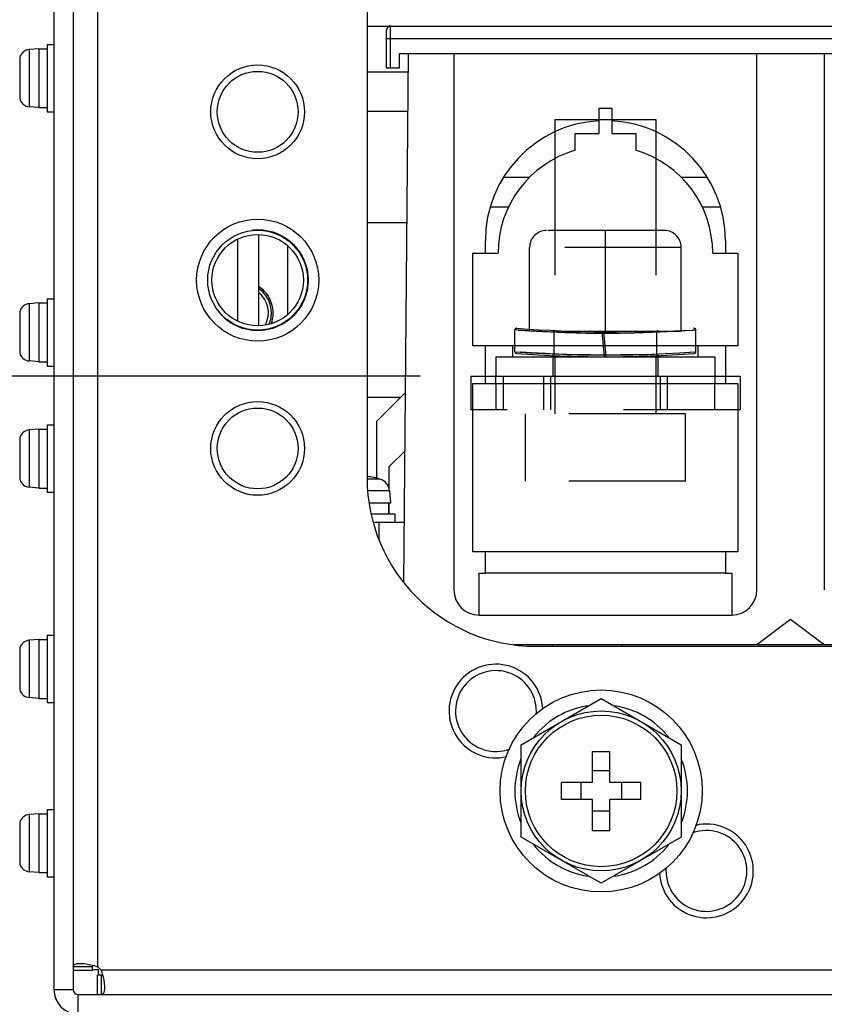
# Model space of a CAD drawing. Extents: x 33 to 410, y 33 to 287.
# Tile 35 of 90: x 260 to 276, y 70 to 90. Entities that reach past the tile are written whole.
import ezdxf

# ---------------------------------------------------------------- set-up
doc = ezdxf.new("R2010")
doc.units = 0
doc.header["$LTSCALE"] = 23.1
doc.linetypes.add('HIDDEN', pattern=[0.2, 0.1, -0.1])
doc.layers.get('0').update_dxf_attribs({"linetype": 'CONTINUOUS'})
for name, color, linetype in [('ALL_AXIS', 7, 'CONTINUOUS'), ('ALL_CHAMFER_FEAT', 7, 'CONTINUOUS'), ('ALL_CURVE', 7, 'CONTINUOUS'), ('ALL_DIM', 7, 'CONTINUOUS'), ('ALL_FEATURES', 7, 'CONTINUOUS'), ('DEFAULT_2', 8, 'HIDDEN')]:
    doc.layers.add(name, color=color, linetype=linetype)
doc.dimstyles.get("Standard").update_dxf_attribs({"dimtxt": 2.5, "dimasz": 2.5, "dimexe": 1.25, "dimexo": 0.625, "dimtad": 1, "dimcen": 2.5, "dimazin": 3, "dimtfac": 1, "dimtmove": 0, "dimatfit": 3})

# ---------------------------------------------------------------- blocks, each defined once
blk = doc.blocks.new('_OPEN')
at = {"color": 0, "linetype": 'BYBLOCK'}
for p, q in [((0, 0), (-1, 0.25)), ((-1, -0.25), (0, 0)), ((-1, 0), (0, 0))]:
    blk.add_line(p, q, dxfattribs=at)
blk = doc.blocks.new('*D10')
at = {"layer": 'ALL_DIM', "color": 2, "linetype": 'CONTINUOUS'}
for p, q in [((268.433, 82.824), (241.532, 82.824)), ((242.532, 82.824), (242.532, 58.125)), ((242.532, 33.425), (242.532, 58.125)), ((260.834, 33.425), (241.532, 33.425))]:
    blk.add_line(p, q, dxfattribs=at)
at = {"layer": 'ALL_DIM', "color": 2, "linetype": 'CONTINUOUS', "xscale": 2, "yscale": 2, "zscale": 2}
for p, rotation in [((242.532, 82.824), 90), ((242.532, 33.425), 270)]:
    blk.add_blockref('_OPEN', p, dxfattribs=dict(at, rotation=rotation))
blk = doc.blocks.new('*D11')
at = {"layer": 'ALL_DIM', "color": 2, "linetype": 'CONTINUOUS'}
for p, q in [((268.433, 95.432), (235.532, 95.432)), ((236.532, 95.432), (236.532, 64.429)), ((236.532, 33.425), (236.532, 64.429)), ((262.491, 33.425), (235.532, 33.425))]:
    blk.add_line(p, q, dxfattribs=at)
at = {"layer": 'ALL_DIM', "color": 2, "linetype": 'CONTINUOUS', "xscale": 2, "yscale": 2, "zscale": 2}
for p, rotation in [((236.532, 95.432), 90), ((236.532, 33.425), 270)]:
    blk.add_blockref('_OPEN', p, dxfattribs=dict(at, rotation=rotation))
blk = doc.blocks.new('*D16')
at = {"layer": 'ALL_DIM', "color": 2, "linetype": 'CONTINUOUS'}
for p, q in [((326.134, 96.034), (384.125, 96.034)), ((383.125, 96.034), (383.125, 64.73)), ((383.125, 33.425), (383.125, 64.73)), ((265.339, 33.425), (384.125, 33.425))]:
    blk.add_line(p, q, dxfattribs=at)
at = {"layer": 'ALL_DIM', "color": 2, "linetype": 'CONTINUOUS', "xscale": 2, "yscale": 2, "zscale": 2}
for p, rotation in [((383.125, 96.034), 90), ((383.125, 33.425), 270)]:
    blk.add_blockref('_OPEN', p, dxfattribs=dict(at, rotation=rotation))

msp = doc.modelspace()

# ---------------------------------------------------------------- linework, layer by layer
at = {"layer": 'ALL_AXIS', "color": 7, "linetype": 'CONTINUOUS'}
for p, q in [((260.866, 89.32), (260.679, 89.304)), ((260.866, 89.32), (260.866, 88.151)), ((260.866, 89.32), (261.033, 89.32)), ((261.033, 89.404), (261.033, 88.068)), ((261.033, 89.404), (261.166, 89.404)), ((260.866, 88.151), (260.679, 88.168)), ((260.866, 88.151), (261.033, 88.151)), ((261.033, 88.068), (261.166, 88.068)), ((264.807, 85.529), (264.807, 83.926)), ((265.809, 84.062), (265.809, 85.394)), ((260.866, 84.277), (260.679, 84.261)), ((260.866, 84.277), (260.866, 83.108)), ((260.866, 84.277), (261.033, 84.277)), ((261.033, 84.36), (261.033, 83.024)), ((261.033, 84.36), (261.166, 84.36)), ((260.866, 83.108), (260.679, 83.124)), ((260.866, 83.108), (261.033, 83.108)), ((261.033, 83.024), (261.166, 83.024)), ((260.866, 81.772), (260.679, 81.756)), ((260.866, 81.772), (260.866, 80.603)), ((260.866, 81.772), (261.033, 81.772)), ((261.033, 81.855), (261.033, 80.519)), ((261.033, 81.855), (261.166, 81.855)), ((260.866, 80.603), (260.679, 80.619)), ((260.866, 80.603), (261.033, 80.603)), ((261.033, 80.519), (261.166, 80.519)), ((267.825, 80.546), (267.846, 80.302)), ((267.846, 80.302), (267.42, 80.302)), ((267.804, 80.302), (267.804, 80.085)), ((267.93, 80.085), (267.459, 80.085)), ((267.93, 80.085), (267.93, 79.918)), ((260.866, 77.597), (260.679, 77.581)), ((260.866, 77.597), (260.866, 76.428)), ((260.866, 77.597), (261.033, 77.597)), ((261.033, 77.68), (261.033, 76.344)), ((261.033, 77.68), (261.166, 77.68)), ((260.866, 76.428), (260.679, 76.444)), ((260.866, 76.428), (261.033, 76.428)), ((270.435, 75.507), (272.021, 76.423)), ((272.021, 76.423), (273.608, 75.507)), ((261.033, 76.344), (261.166, 76.344)), ((270.435, 73.675), (270.435, 75.507)), ((273.608, 75.507), (273.608, 73.675)), ((260.866, 74.14), (260.679, 74.124)), ((260.866, 74.14), (260.866, 72.971)), ((260.866, 74.14), (261.033, 74.14)), ((261.033, 74.223), (261.033, 72.887)), ((261.033, 74.223), (261.166, 74.223)), ((272.021, 72.759), (270.435, 73.675)), ((273.608, 73.675), (272.021, 72.759)), ((260.866, 72.971), (260.679, 72.987)), ((260.866, 72.971), (261.033, 72.971)), ((261.033, 72.887), (261.166, 72.887))]:
    msp.add_line(p, q, dxfattribs=at)
at = {"layer": 'ALL_AXIS', "color": 9, "linetype": 'CONTINUOUS'}
for p, q in [((260.679, 89.304), (260.679, 88.168)), ((260.489, 89.147), (260.489, 88.324)), ((260.679, 84.261), (260.679, 83.124)), ((260.489, 84.104), (260.489, 83.281)), ((260.679, 81.756), (260.679, 80.619)), ((260.489, 81.599), (260.489, 80.776)), ((267.63, 80.781), (267.38, 80.781)), ((267.825, 80.546), (267.391, 80.546)), ((260.679, 77.581), (260.679, 76.444)), ((260.489, 77.424), (260.489, 76.601)), ((260.679, 74.124), (260.679, 72.987)), ((260.489, 73.967), (260.489, 73.144))]:
    msp.add_line(p, q, dxfattribs=at)
at = {"layer": 'ALL_AXIS', "color": 7, "linetype": 'CONTINUOUS'}
for centre, radius in [((265.208, 88.068), 0.802), ((265.208, 84.728), 1.211), ((265.208, 81.388), 0.802), ((272.021, 74.591), 2.004), ((272.021, 74.591), 1.587)]:
    msp.add_circle(centre, radius, dxfattribs=at)
for centre, radius, start, end in [((260.698, 89.088), 0.217, 95, 164.1191), ((260.698, 88.384), 0.217, 195.8809, 265), ((264.89, 84.076), 0.626, 339.5214, 57.1266), ((260.698, 84.044), 0.217, 95, 164.1191), ((260.698, 83.34), 0.217, 195.8809, 265), ((260.698, 81.539), 0.217, 95, 164.1191), ((260.698, 80.835), 0.217, 195.8809, 265), ((267.095, 78.849), 2.004, 74.506, 81.851), ((267.559, 80.523), 0.267, 5, 74.506), ((260.698, 77.364), 0.217, 95, 164.1191), ((269.934, 76.177), 0.802, 354.6858, 289.9398), ((260.698, 76.66), 0.217, 195.8809, 265), ((272.021, 74.591), 1.712, 98.9514, 141.1554), ((272.021, 74.591), 1.712, 38.8446, 81.0486), ((272.021, 74.591), 1.712, 158.2267, 201.7733), ((272.021, 74.591), 1.712, 338.2267, 21.7733), ((260.698, 73.907), 0.217, 95, 164.1191), ((274.109, 73.004), 0.802, 174.6858, 109.9398), ((272.021, 74.591), 1.712, 218.8446, 261.0486), ((272.021, 74.591), 1.712, 278.9514, 321.1554), ((260.698, 73.204), 0.217, 195.8809, 265)]:
    msp.add_arc(centre, radius, start, end, dxfattribs=at)
at = {"layer": 'ALL_CHAMFER_FEAT', "color": 7, "linetype": 'CONTINUOUS'}
for radius in [0.991, 0.907]:
    msp.add_circle((265.208, 84.728), radius, dxfattribs=at)
at = {"layer": 'ALL_CURVE', "color": 40, "linetype": 'CONTINUOUS'}
msp.add_arc((267.095, 78.849), 2.004, 78.2193, 81.7372, dxfattribs=at)
at = {"layer": 'ALL_FEATURES', "color": 7, "linetype": 'CONTINUOUS'}
for p, q in [((261.166, 111.147), (261.166, 70.65)), ((267.379, 111.147), (267.379, 80.803)), ((267.379, 89.771), (290.248, 89.771)), ((267.763, 88.936), (267.763, 89.688)), ((268.013, 89.22), (268.013, 88.936)), ((290.141, 89.22), (268.013, 89.22)), ((268.108, 78.723), (268.2, 89.22)), ((269.099, 89.22), (269.099, 78.582)), ((275.111, 78.582), (275.111, 89.22)), ((276.447, 89.22), (276.447, 78.582)), ((268.013, 88.936), (267.763, 88.936)), ((268.196, 88.853), (267.379, 88.853)), ((271.979, 87.639), (271.979, 88.14)), ((271.979, 88.14), (272.23, 88.14)), ((272.23, 88.14), (272.23, 87.639)), ((267.379, 88.084), (268.19, 88.084)), ((271.103, 87.664), (271.103, 87.135)), ((271.503, 87.305), (271.503, 87.639)), ((271.503, 87.639), (271.979, 87.639)), ((272.23, 87.639), (272.706, 87.639)), ((272.706, 87.639), (272.706, 87.305)), ((273.107, 87.664), (273.107, 87.135)), ((270.6, 86.765), (270.088, 86.765)), ((274.121, 86.765), (273.609, 86.765)), ((268.17, 85.863), (267.379, 85.863)), ((265.224, 85.635), (265.224, 83.821)), ((269.725, 85.262), (269.725, 85.513)), ((274.484, 85.513), (274.484, 85.262)), ((269.474, 83.425), (269.474, 85.262)), ((269.474, 85.262), (269.975, 85.262)), ((274.234, 85.262), (274.735, 85.262)), ((274.735, 85.262), (274.735, 83.425)), ((274.735, 83.425), (269.474, 83.425)), ((269.725, 82.674), (269.725, 83.425)), ((270.268, 83.208), (270.268, 83.425)), ((270.309, 83.305), (270.309, 83.425)), ((272.086, 83.208), (272.067, 83.425)), ((272.12, 83.208), (272.101, 83.425)), ((273.9, 83.305), (273.9, 83.425)), ((273.942, 83.208), (273.942, 83.425)), ((274.484, 83.425), (274.484, 82.674)), ((269.934, 83.208), (269.934, 82.824)), ((269.934, 83.208), (274.276, 83.208)), ((271.103, 83.229), (271.103, 83.208)), ((273.107, 83.229), (273.107, 83.208)), ((274.276, 83.208), (274.276, 82.824)), ((269.474, 79.334), (269.474, 82.674)), ((269.474, 82.674), (274.735, 82.674)), ((269.725, 82.824), (274.484, 82.824)), ((274.735, 82.674), (274.735, 79.334)), ((267.379, 82.406), (268.047, 82.406)), ((268.119, 79.918), (267.501, 79.918)), ((274.735, 79.334), (269.474, 79.334)), ((269.725, 78.916), (269.725, 79.334)), ((274.484, 79.334), (274.484, 78.916)), ((269.6, 78.081), (269.6, 78.916)), ((269.6, 78.916), (269.725, 78.916)), ((274.484, 78.916), (274.61, 78.916)), ((274.61, 78.916), (274.61, 78.081)), ((269.6, 78.081), (274.61, 78.081)), ((275.111, 77.497), (275.779, 77.998)), ((275.779, 77.998), (276.447, 77.497)), ((270.274, 77.497), (290.141, 77.497)), ((270.719, 77.463), (299.359, 77.463)), ((272.439, 77.463), (272.439, 77.497)), ((271.852, 74.76), (271.852, 75.375)), ((271.852, 75.375), (272.191, 75.375)), ((272.191, 74.76), (272.191, 75.375)), ((272.191, 74.992), (271.852, 74.992)), ((271.237, 74.421), (271.237, 74.76)), ((271.852, 74.76), (271.237, 74.76)), ((271.62, 74.76), (271.62, 74.421)), ((272.805, 74.76), (272.191, 74.76)), ((272.422, 74.76), (272.422, 74.421)), ((272.805, 74.421), (272.805, 74.76)), ((271.852, 74.421), (271.237, 74.421)), ((271.852, 73.807), (271.852, 74.421)), ((272.191, 73.807), (272.191, 74.421)), ((272.805, 74.421), (272.191, 74.421)), ((272.191, 74.19), (271.852, 74.19)), ((271.852, 73.807), (272.191, 73.807)), ((261.934, 71.102), (261.55, 71.102)), ((261.55, 71.034), (261.934, 71.034)), ((261.934, 71.05), (262.051, 71.05)), ((262.035, 70.549), (262.035, 70.934)), ((262.051, 70.934), (262.051, 71.05)), ((262.103, 71.034), (262.126, 70.968)), ((262.103, 70.934), (262.103, 70.549))]:
    msp.add_line(p, q, dxfattribs=at)
at = {"layer": 'ALL_FEATURES', "color": 3, "linetype": 'CONTINUOUS'}
for p, q in [((261.55, 111.147), (261.55, 70.65)), ((268.141, 82.501), (267.562, 81.922)), ((267.562, 81.922), (267.562, 80.794)), ((267.813, 81.02), (268.131, 81.339)), ((267.813, 81.02), (267.813, 80.596)), ((267.813, 80.302), (267.813, 80.085)), ((261.934, 71.034), (261.934, 71.102)), ((262.103, 70.934), (262.035, 70.934)), ((261.65, 70.549), (345.852, 70.549))]:
    msp.add_line(p, q, dxfattribs=at)
at = {"layer": 'ALL_FEATURES', "color": 9, "linetype": 'CONTINUOUS'}
for p, q in [((262.035, 111.147), (262.035, 71.102)), ((267.846, 88.936), (267.846, 89.771)), ((267.763, 89.521), (290.141, 89.521)), ((270.188, 86.178), (269.823, 86.178)), ((274.386, 86.178), (274.021, 86.178)), ((273.781, 83.297), (273.9, 83.305)), ((269.934, 82.674), (269.934, 82.824)), ((274.276, 82.824), (274.276, 82.674)), ((267.615, 79.576), (267.617, 79.918)), ((274.484, 78.916), (269.725, 78.916)), ((345.399, 71.034), (262.103, 71.034)), ((261.166, 70.65), (261.55, 70.65)), ((261.65, 70.165), (261.65, 70.549))]:
    msp.add_line(p, q, dxfattribs=at)
at = {"layer": 'ALL_FEATURES', "color": 8, "linetype": 'HIDDEN'}
for p, q in [((271.103, 87.917), (271.103, 87.664)), ((271.103, 87.917), (273.107, 87.917)), ((273.107, 87.917), (273.107, 87.664)), ((271.103, 87.135), (271.103, 83.229)), ((273.107, 87.135), (273.107, 83.229)), ((273.274, 85.713), (270.936, 85.713)), ((272.105, 83.709), (272.105, 85.713)), ((270.602, 83.709), (270.602, 85.379)), ((273.608, 85.379), (270.602, 85.379)), ((273.608, 83.709), (273.608, 85.379)), ((270.309, 83.425), (270.309, 83.74)), ((270.309, 83.74), (270.312, 83.74)), ((270.348, 83.773), (270.345, 83.773)), ((273.608, 83.709), (270.602, 83.709)), ((271.086, 83.264), (271.086, 83.699)), ((271.186, 83.694), (271.086, 83.699)), ((272.067, 83.425), (272.043, 83.709)), ((272.101, 83.425), (272.076, 83.709)), ((272.079, 83.676), (272.105, 83.676)), ((272.393, 83.677), (272.105, 83.676)), ((272.653, 83.682), (272.876, 83.689)), ((272.872, 83.689), (273.033, 83.695)), ((273.03, 83.695), (273.123, 83.699)), ((273.123, 83.264), (273.123, 83.699)), ((273.692, 83.726), (273.475, 83.713)), ((273.897, 83.74), (273.835, 83.736)), ((273.864, 83.773), (273.862, 83.773)), ((273.9, 83.74), (273.897, 83.74)), ((273.9, 83.425), (273.9, 83.74)), ((271.18, 83.26), (271.086, 83.264)), ((271.338, 83.254), (271.174, 83.26)), ((272.873, 83.254), (273.033, 83.26)), ((273.03, 83.26), (273.123, 83.264)), ((273.302, 83.27), (273.297, 83.269)), ((273.587, 83.285), (273.58, 83.284)), ((273.787, 83.297), (273.781, 83.297)), ((271.061, 83.208), (271.061, 82.824)), ((271.103, 83.208), (271.103, 82.072)), ((273.107, 83.208), (273.107, 82.072)), ((273.148, 83.208), (273.148, 82.824)), ((269.433, 82.824), (269.433, 82.156)), ((269.433, 82.824), (269.725, 82.824)), ((269.934, 82.674), (269.934, 82.156)), ((270.076, 82.824), (270.076, 82.156)), ((270.877, 82.824), (270.877, 82.156)), ((271.019, 82.824), (271.019, 82.156)), ((273.19, 82.824), (273.19, 82.156)), ((273.332, 82.824), (273.332, 82.156)), ((274.276, 82.156), (274.276, 82.674)), ((274.484, 82.824), (274.777, 82.824)), ((274.777, 82.824), (274.777, 82.156)), ((274.777, 82.156), (269.433, 82.156)), ((270.518, 80.736), (270.518, 82.072)), ((273.691, 82.072), (270.518, 82.072)), ((273.691, 80.736), (273.691, 82.072)), ((273.691, 80.736), (270.518, 80.736))]:
    msp.add_line(p, q, dxfattribs=at)
for points in [[(270.345, 83.773), (270.329, 83.77), (270.316, 83.76), (270.31, 83.744), (270.309, 83.74)], [(270.312, 83.74), (270.317, 83.757), (270.329, 83.769), (270.348, 83.773)], [(270.348, 83.773), (270.33, 83.77), (270.317, 83.758), (270.312, 83.74)], [(272.046, 83.676), (271.607, 83.681), (271.199, 83.692), (270.847, 83.707), (270.571, 83.723), (270.389, 83.734), (270.312, 83.74)], [(270.374, 83.736), (270.517, 83.726), (270.735, 83.713), (271.016, 83.699), (271.35, 83.687), (271.718, 83.679), (272.105, 83.676)], [(271.054, 83.732), (271.071, 83.726), (271.082, 83.714), (271.086, 83.699)], [(271.165, 83.695), (271.31, 83.69), (271.516, 83.683), (271.768, 83.678), (272.046, 83.676)], [(272.105, 83.676), (271.822, 83.677), (271.562, 83.682), (271.344, 83.688), (271.186, 83.694)], [(273.193, 83.699), (272.859, 83.687), (272.492, 83.679), (272.105, 83.676)], [(272.105, 83.676), (272.39, 83.677), (272.657, 83.682)], [(272.492, 83.679), (272.859, 83.687), (273.193, 83.699), (273.475, 83.713), (273.692, 83.726), (273.835, 83.736), (273.897, 83.74)], [(273.123, 83.699), (273.127, 83.714), (273.138, 83.726), (273.155, 83.732)], [(273.897, 83.74), (273.893, 83.757), (273.88, 83.769), (273.862, 83.773)], [(273.862, 83.773), (273.879, 83.77), (273.892, 83.758), (273.897, 83.74)], [(273.9, 83.74), (273.9, 83.744), (273.894, 83.76), (273.881, 83.77), (273.864, 83.773)], [(271.086, 83.262), (270.919, 83.269), (270.633, 83.284), (270.431, 83.296), (270.42, 83.297)], [(271.086, 83.264), (271.084, 83.253), (271.078, 83.242), (271.066, 83.234), (271.051, 83.231)], [(272.105, 83.241), (271.677, 83.245), (271.274, 83.255), (271.103, 83.262)], [(272.084, 83.241), (271.8, 83.243), (271.541, 83.248), (271.326, 83.255)], [(271.338, 83.254), (271.556, 83.248), (271.819, 83.243), (272.105, 83.241)], [(272.944, 83.255), (272.943, 83.255), (272.535, 83.245), (272.105, 83.241)], [(272.105, 83.241), (272.391, 83.243), (272.654, 83.248), (272.878, 83.254)], [(272.661, 83.248), (272.401, 83.243), (272.117, 83.241)], [(273.158, 83.231), (273.143, 83.234), (273.132, 83.242), (273.125, 83.253), (273.123, 83.264)]]:
    msp.add_lwpolyline(points, dxfattribs=at)
at = {"layer": 'ALL_FEATURES', "color": 7, "linetype": 'CONTINUOUS'}
for points in [[(270.309, 83.305), (270.313, 83.29), (270.323, 83.277), (270.34, 83.271)], [(273.869, 83.271), (273.886, 83.277), (273.896, 83.29), (273.9, 83.305)], [(261.55, 71.102), (261.555, 71.125), (261.569, 71.143), (261.593, 71.155), (261.626, 71.164), (261.668, 71.168), (261.692, 71.168)], [(261.692, 71.168), (261.718, 71.168), (261.774, 71.164), (261.836, 71.155), (261.901, 71.143)], [(261.901, 71.143), (261.968, 71.125), (262.035, 71.102)], [(262.126, 70.968), (262.143, 70.901), (262.156, 70.835), (262.165, 70.774), (262.169, 70.717), (262.169, 70.691)], [(262.169, 70.691), (262.169, 70.667), (262.165, 70.625), (262.156, 70.592), (262.143, 70.568), (262.126, 70.554), (262.103, 70.549)]]:
    msp.add_lwpolyline(points, dxfattribs=at)
at = {"layer": 'ALL_FEATURES', "color": 9, "linetype": 'CONTINUOUS'}
for points in [[(270.309, 83.305), (270.42, 83.297), (270.617, 83.285), (270.9, 83.27)], [(270.9, 83.27), (271.255, 83.256), (271.657, 83.245), (272.084, 83.241)], [(272.117, 83.241), (272.542, 83.245), (272.944, 83.255)], [(272.944, 83.255), (273.297, 83.269), (273.58, 83.284), (273.781, 83.297)]]:
    msp.add_lwpolyline(points, dxfattribs=at)
at = {"layer": 'ALL_FEATURES', "color": 3, "linetype": 'CONTINUOUS'}
for points in [[(261.936, 71.133), (261.935, 71.119), (261.934, 71.102)], [(262.103, 70.934), (262.123, 70.934), (262.134, 70.936)]]:
    msp.add_lwpolyline(points, dxfattribs=at)
at = {"layer": 'ALL_FEATURES', "color": 7, "linetype": 'CONTINUOUS'}
for centre, radius in [((265.208, 88.068), 0.93), ((265.208, 81.388), 0.93), ((272.021, 74.591), 1.503)]:
    msp.add_circle(centre, radius, dxfattribs=at)
for centre, radius, start, end in [((267.846, 89.688), 0.0835, 90, 180), ((272.105, 85.513), 2.38, 93.017, 180), ((272.105, 85.513), 2.38, 0, 86.983), ((272.105, 85.262), 2.129, 106.416, 180), ((272.105, 85.262), 2.129, 0, 73.584), ((272.105, 107.799), 24.591, 265.8859, 269.9499), ((272.105, 107.799), 24.591, 270.0357, 274.1139), ((270.719, 80.803), 3.34, 180, 270), ((269.6, 78.582), 0.501, 180, 270), ((274.61, 78.582), 0.501, 270, 360), ((271.529, 77.346), 1.169, 172.612, 173.2955), ((269.934, 76.177), 0.93, 2.2581, 283.5208), ((274.109, 73.004), 0.93, 182.2581, 103.5208), ((261.835, 70.834), 0.334, 36.6353, 53.3647), ((261.65, 70.65), 0.484, 180, 270)]:
    msp.add_arc(centre, radius, start, end, dxfattribs=at)
at = {"layer": 'ALL_FEATURES', "color": 8, "linetype": 'HIDDEN'}
for centre, radius, start, end in [((270.936, 85.379), 0.334, 90, 180), ((273.274, 85.379), 0.334, 0, 90), ((272.105, 107.799), 24.09, 265.8175, 274.1825), ((272.105, 107.799), 24.591, 269.9499, 270.0357)]:
    msp.add_arc(centre, radius, start, end, dxfattribs=at)
at = {"layer": 'ALL_FEATURES', "color": 9, "linetype": 'CONTINUOUS'}
for radius, start, end in [(0.592, 338.2048, 55.5854), (0.531, 333.6334, 50.8235)]:
    msp.add_arc((264.89, 84.076), radius, start, end, dxfattribs=at)
at = {"layer": 'ALL_FEATURES', "color": 3, "linetype": 'CONTINUOUS'}
for centre, radius, start, end in [((271.529, 77.346), 0.501, 162.5287, 166.4659), ((261.65, 70.65), 0.1, 180, 270)]:
    msp.add_arc(centre, radius, start, end, dxfattribs=at)
at = {"layer": 'DEFAULT_2', "color": 8, "linetype": 'HIDDEN'}
msp.add_circle((265.208, 84.728), 1.002, dxfattribs=at)

# ---------------------------------------------------------------- dimensions: what is measured, and where the dimension line sits
at = {"layer": 'ALL_DIM', "color": 2, "linetype": 'CONTINUOUS'}
for base, p1, p2, angle, picture, middle in [((383.125, 96.034), (264.339, 33.425), (325.134, 96.034), 90, '*D16', (383.125, 57.85)), ((236.532, 33.425), (269.433, 95.432), (263.491, 33.425), 270, '*D11', (236.532, 57.549)), ((242.532, 82.824), (261.834, 33.425), (269.433, 82.824), 90, '*D10', (242.532, 51.245))]:
    dim = msp.add_linear_dim(base=base, p1=p1, p2=p2, angle=angle, dimstyle='Standard', dxfattribs=at)
    dim.commit()
    dim.dimension.update_dxf_attribs({"geometry": picture, "text_midpoint": middle, "dimtype": 128})

doc.saveas('drawing.dxf')
